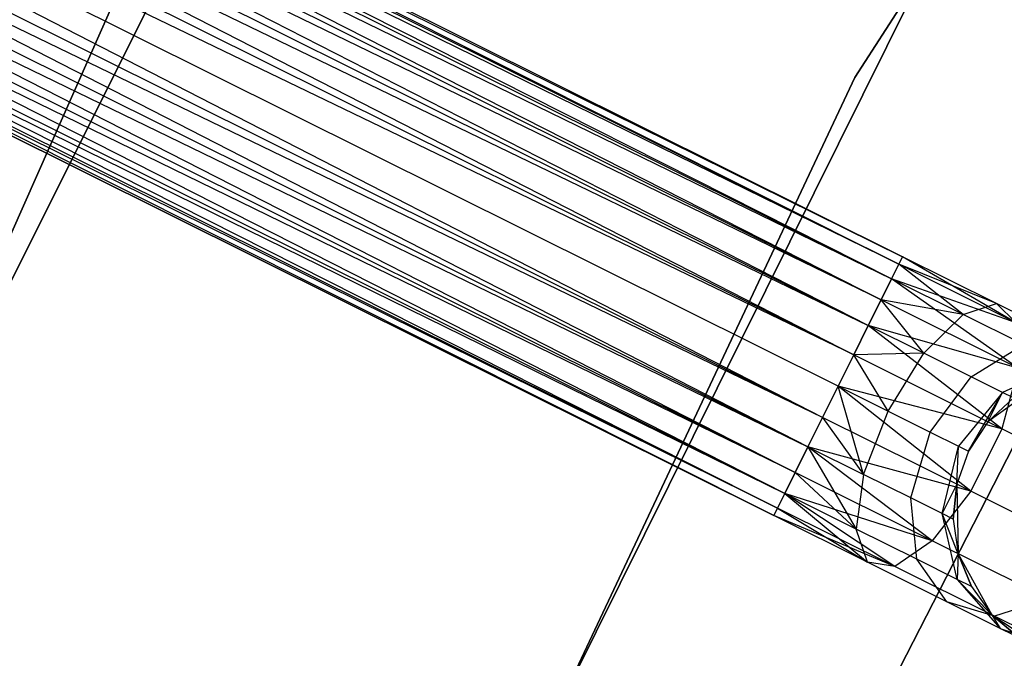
# Model space of a CAD drawing. Extents: x -91 to 92, y -91 to 92.
# Tile 98 of 256: x -44.45 to -37.69, y 18 to 22.38. Entities that reach past the tile are written whole.
import ezdxf

# ---------------------------------------------------------------- set-up
doc = ezdxf.new("R2010")
doc.units = 0
doc.header["$LTSCALE"] = 25.4
doc.layers.get('0').update_dxf_attribs({"linetype": 'CONTINUOUS'})

# ---------------------------------------------------------------- blocks, each defined once
blk = doc.blocks.new('NL2500012258_STL_2')
at = {"color": 0}
for p, q in [((53.8598, 20.324, 177.3795), (36.628, 28.9044, 177.3795)), ((53.8598, 20.324, 177.6205), (36.628, 28.9044, 177.3795)), ((36.628, 28.9044, 177.3795), (53.8341, 20.2723, 177.1454)), ((53.8598, 20.324, 177.6205), (36.628, 28.9044, 177.3795)), ((53.8598, 20.324, 177.3795), (36.628, 28.9044, 177.3795)), ((36.628, 28.9044, 177.3795), (53.8341, 20.2723, 177.1454)), ((36.6022, 28.8528, 177.8546), (53.8598, 20.324, 177.6205)), ((53.7842, 20.172, 178.0681), (36.6022, 28.8528, 177.8546)), ((53.7842, 20.172, 178.0681), (36.6022, 28.8528, 177.8546)), ((53.8341, 20.2723, 177.8546), (36.6022, 28.8528, 177.8546)), ((53.8341, 20.2723, 177.8546), (36.6022, 28.8528, 177.8546)), ((36.6022, 28.8528, 177.8546), (53.8598, 20.324, 177.6205)), ((36.5523, 28.7525, 176.9319), (53.7129, 20.0289, 176.7515)), ((53.8341, 20.2723, 177.1454), (36.5523, 28.7525, 176.9319)), ((53.8341, 20.2723, 177.1454), (36.5523, 28.7525, 176.9319)), ((53.7842, 20.172, 176.9319), (36.5523, 28.7525, 176.9319)), ((53.7842, 20.172, 176.9319), (36.5523, 28.7525, 176.9319)), ((36.5523, 28.7525, 176.9319), (53.7129, 20.0289, 176.7515)), ((36.481, 28.6094, 178.2485), (53.7842, 20.172, 178.0681)), ((53.6245, 19.8513, 178.3855), (36.481, 28.6094, 178.2485)), ((53.6245, 19.8513, 178.3855), (36.481, 28.6094, 178.2485)), ((53.7129, 20.0289, 178.2485), (36.481, 28.6094, 178.2485)), ((53.7129, 20.0289, 178.2485), (36.481, 28.6094, 178.2485)), ((36.481, 28.6094, 178.2485), (53.7842, 20.172, 178.0681)), ((36.3926, 28.4318, 176.6145), (53.524, 19.6496, 176.5291)), ((53.7129, 20.0289, 176.7515), (36.3926, 28.4318, 176.6145)), ((53.7129, 20.0289, 176.7515), (36.3926, 28.4318, 176.6145)), ((53.6245, 19.8513, 176.6145), (36.3926, 28.4318, 176.6145)), ((53.6245, 19.8513, 176.6145), (36.3926, 28.4318, 176.6145)), ((36.3926, 28.4318, 176.6145), (53.524, 19.6496, 176.5291)), ((36.2921, 28.23, 178.4709), (53.6245, 19.8513, 178.3855)), ((53.524, 19.6496, 178.4709), (36.2921, 28.23, 178.4709)), ((53.524, 19.6496, 178.4709), (36.2921, 28.23, 178.4709)), ((36.2921, 28.23, 178.4709), (53.6245, 19.8513, 178.3855)), ((53.524, 19.6496, 176.5291), (36.1855, 28.0158, 176.5)), ((53.4174, 19.4353, 178.5), (36.1855, 28.0158, 178.5)), ((53.4174, 19.4353, 178.5), (36.1855, 28.0158, 178.5)), ((53.4174, 19.4353, 176.5), (36.1855, 28.0158, 176.5)), ((53.524, 19.6496, 176.5291), (36.1855, 28.0158, 176.5)), ((53.4174, 19.4353, 176.5), (36.1855, 28.0158, 176.5)), ((53.3107, 19.2211, 176.5291), (36.1855, 28.0158, 176.5)), ((53.3107, 19.2211, 176.5291), (36.1855, 28.0158, 176.5)), ((53.2102, 19.0193, 178.3855), (36.0788, 27.8016, 178.4709)), ((53.2102, 19.0193, 178.3855), (36.0788, 27.8016, 178.4709)), ((53.3107, 19.2211, 178.4709), (36.0788, 27.8016, 178.4709)), ((53.3107, 19.2211, 178.4709), (36.0788, 27.8016, 178.4709)), ((35.9783, 27.5998, 176.6145), (53.1218, 18.8417, 176.7515)), ((53.3107, 19.2211, 176.5291), (35.9783, 27.5998, 176.6145)), ((53.3107, 19.2211, 176.5291), (35.9783, 27.5998, 176.6145)), ((53.2102, 19.0193, 176.6145), (35.9783, 27.5998, 176.6145)), ((53.2102, 19.0193, 176.6145), (35.9783, 27.5998, 176.6145)), ((35.9783, 27.5998, 176.6145), (53.1218, 18.8417, 176.7515)), ((35.8899, 27.4222, 178.2485), (53.2102, 19.0193, 178.3855)), ((53.0505, 18.6986, 178.0681), (35.8899, 27.4222, 178.2485)), ((53.0505, 18.6986, 178.0681), (35.8899, 27.4222, 178.2485)), ((53.1218, 18.8417, 178.2485), (35.8899, 27.4222, 178.2485)), ((53.1218, 18.8417, 178.2485), (35.8899, 27.4222, 178.2485)), ((35.8899, 27.4222, 178.2485), (53.2102, 19.0193, 178.3855)), ((35.8186, 27.2791, 176.9319), (53.0006, 18.5983, 177.1454)), ((53.1218, 18.8417, 176.7515), (35.8186, 27.2791, 176.9319)), ((53.1218, 18.8417, 176.7515), (35.8186, 27.2791, 176.9319)), ((53.0505, 18.6986, 176.9319), (35.8186, 27.2791, 176.9319)), ((53.0505, 18.6986, 176.9319), (35.8186, 27.2791, 176.9319)), ((35.8186, 27.2791, 176.9319), (53.0006, 18.5983, 177.1454)), ((35.743, 27.1272, 177.3795), (52.9749, 18.5467, 177.6205)), ((52.9749, 18.5467, 177.3795), (35.743, 27.1272, 177.3795)), ((35.743, 27.1272, 177.3795), (52.9749, 18.5467, 177.6205)), ((53.0006, 18.5983, 177.1454), (35.743, 27.1272, 177.3795)), ((53.0006, 18.5983, 177.1454), (35.743, 27.1272, 177.3795)), ((52.9749, 18.5467, 177.3795), (35.743, 27.1272, 177.3795)), ((35.7687, 27.1788, 177.8546), (53.0505, 18.6986, 178.0681)), ((52.9749, 18.5467, 177.6205), (35.7687, 27.1788, 177.8546)), ((52.9749, 18.5467, 177.6205), (35.7687, 27.1788, 177.8546)), ((53.0006, 18.5983, 177.8546), (35.7687, 27.1788, 177.8546)), ((53.0006, 18.5983, 177.8546), (35.7687, 27.1788, 177.8546)), ((35.7687, 27.1788, 177.8546), (53.0505, 18.6986, 178.0681)), ((56.6801, 26.4509, 186), (53.5329, 21.5542, 186)), ((53.5329, 21.5542, 187), (56.6801, 26.4509, 187)), ((56.6801, 26.4509, 186), (53.5329, 21.5542, 186)), ((53.5329, 21.5542, 187), (56.6801, 26.4509, 187)), ((50.2268, 25.1333, 19), (47.0166, 18.7161, 19)), ((47.0166, 18.7161, 20), (50.2268, 25.1333, 20)), ((47.0166, 18.7161, 20), (50.2268, 25.1333, 20)), ((50.2268, 25.1333, 19), (47.0166, 18.7161, 19)), ((48.8383, 22.9622, 20), (46.1661, 16.9429, 20)), ((46.1661, 16.9429, 26.5), (48.8383, 22.9622, 26.5)), ((46.1661, 16.9429, 26.5), (48.8383, 22.9622, 26.5)), ((48.8383, 22.9622, 20), (46.1661, 16.9429, 20)), ((54.0287, 22.3267, 186), (51.4425, 17.1193, 186)), ((51.4425, 17.1193, 178.5), (54.0287, 22.3267, 178.5)), ((54.0287, 22.3267, 186), (51.4425, 17.1193, 186)), ((51.4425, 17.1193, 178.5), (54.0287, 22.3267, 178.5)), ((53.4727, 16.7841, 186), (56.0585, 21.8309, 186)), ((56.0585, 21.8309, 178.5), (53.4727, 16.7841, 178.5)), ((56.0585, 21.8309, 178.5), (53.4727, 16.7841, 178.5)), ((53.4727, 16.7841, 186), (56.0585, 21.8309, 186)), ((53.5329, 21.5542, 186), (51.0517, 16.2886, 186)), ((51.0517, 16.2886, 187), (53.5329, 21.5542, 187)), ((53.5329, 21.5542, 186), (51.0517, 16.2886, 186)), ((51.0517, 16.2886, 187), (53.5329, 21.5542, 187)), ((53.5329, 21.5542, 186), (53.5329, 21.5542, 187)), ((53.5329, 21.5542, 186), (53.5329, 21.5542, 187)), ((53.8598, 20.324, 177.6205), (53.8341, 20.2723, 177.8546)), ((53.8341, 20.2723, 177.1454), (53.8598, 20.324, 177.3795)), ((53.8341, 20.2723, 177.1454), (53.8598, 20.324, 177.3795)), ((53.8598, 20.324, 177.6205), (53.8341, 20.2723, 177.8546)), ((54.5037, 20.0034, 177.7636), (53.8598, 20.324, 177.6205)), ((54.5037, 20.0034, 177.7636), (53.8598, 20.324, 177.3795)), ((54.5037, 20.0034, 177.7636), (53.8598, 20.324, 177.6205)), ((54.5037, 20.0034, 177.7636), (53.8598, 20.324, 177.3795)), ((54.6407, 19.8707, 177.3246), (53.8598, 20.324, 177.3795)), ((54.6407, 19.8707, 177.3246), (53.8598, 20.324, 177.3795)), ((53.8341, 20.2723, 177.8546), (53.7842, 20.172, 178.0681)), ((53.7842, 20.172, 176.9319), (53.8341, 20.2723, 177.1454)), ((53.7842, 20.172, 176.9319), (53.8341, 20.2723, 177.1454)), ((53.8341, 20.2723, 177.8546), (53.7842, 20.172, 178.0681)), ((54.2747, 19.9278, 178.1771), (53.8341, 20.2723, 177.8546)), ((54.2747, 19.9278, 178.1771), (53.8341, 20.2723, 177.8546)), ((54.5037, 20.0034, 177.7636), (53.8341, 20.2723, 177.8546)), ((54.5037, 20.0034, 177.7636), (53.8341, 20.2723, 177.8546)), ((54.6407, 19.8707, 177.3246), (53.8341, 20.2723, 177.1454)), ((54.6407, 19.8707, 177.3246), (53.8341, 20.2723, 177.1454)), ((53.7842, 20.172, 178.0681), (53.7129, 20.0289, 178.2485)), ((53.7129, 20.0289, 176.7515), (53.7842, 20.172, 176.9319)), ((53.7129, 20.0289, 176.7515), (53.7842, 20.172, 176.9319)), ((53.7842, 20.172, 178.0681), (53.7129, 20.0289, 178.2485)), ((54.2747, 19.9278, 178.1771), (53.7842, 20.172, 178.0681)), ((54.2747, 19.9278, 178.1771), (53.7842, 20.172, 178.0681)), ((54.6407, 19.8707, 177.3246), (53.7842, 20.172, 176.9319)), ((54.6407, 19.8707, 177.3246), (53.7842, 20.172, 176.9319)), ((54.6545, 19.5601, 176.9607), (53.7842, 20.172, 176.9319)), ((54.6545, 19.5601, 176.9607), (53.7842, 20.172, 176.9319)), ((53.7129, 20.0289, 178.2485), (53.6245, 19.8513, 178.3855)), ((53.6245, 19.8513, 176.6145), (53.7129, 20.0289, 176.7515)), ((53.6245, 19.8513, 176.6145), (53.7129, 20.0289, 176.7515)), ((53.7129, 20.0289, 178.2485), (53.6245, 19.8513, 178.3855)), ((54.0063, 19.6612, 178.4703), (53.7129, 20.0289, 178.2485)), ((54.0063, 19.6612, 178.4703), (53.7129, 20.0289, 178.2485)), ((54.2747, 19.9278, 178.1771), (53.7129, 20.0289, 178.2485)), ((54.2747, 19.9278, 178.1771), (53.7129, 20.0289, 178.2485)), ((54.6545, 19.5601, 176.9607), (53.7129, 20.0289, 176.7515)), ((54.6545, 19.5601, 176.9607), (53.7129, 20.0289, 176.7515)), ((54.2747, 19.9278, 178.1771), (54.5037, 20.0034, 177.7636)), ((54.2747, 19.9278, 178.1771), (54.5037, 20.0034, 177.7636)), ((54.5037, 20.0034, 177.7636), (54.6407, 19.8707, 177.3246)), ((55.0495, 19.7316, 178.171), (54.5037, 20.0034, 177.7636)), ((55.0495, 19.7316, 178.171), (54.5037, 20.0034, 177.7636)), ((54.5037, 20.0034, 177.7636), (54.6407, 19.8707, 177.3246)), ((54.0063, 19.6612, 178.4703), (54.2747, 19.9278, 178.1771)), ((54.0063, 19.6612, 178.4703), (54.2747, 19.9278, 178.1771)), ((54.6906, 19.7207, 178.4875), (54.2747, 19.9278, 178.1771)), ((54.6906, 19.7207, 178.4875), (54.2747, 19.9278, 178.1771)), ((53.6245, 19.8513, 178.3855), (53.524, 19.6496, 178.4709)), ((53.524, 19.6496, 176.5291), (53.6245, 19.8513, 176.6145)), ((53.524, 19.6496, 176.5291), (53.6245, 19.8513, 176.6145)), ((53.6245, 19.8513, 178.3855), (53.524, 19.6496, 178.4709)), ((54.0063, 19.6612, 178.4703), (53.6245, 19.8513, 178.3855)), ((54.0063, 19.6612, 178.4703), (53.6245, 19.8513, 178.3855)), ((54.6545, 19.5601, 176.9607), (53.6245, 19.8513, 176.6145)), ((54.6545, 19.5601, 176.9607), (53.6245, 19.8513, 176.6145)), ((54.5418, 19.1428, 176.7552), (53.6245, 19.8513, 176.6145)), ((54.5418, 19.1428, 176.7552), (53.6245, 19.8513, 176.6145)), ((54.33, 19.5001, 178.7119), (54.6906, 19.7207, 178.4875)), ((54.33, 19.5001, 178.7119), (54.6906, 19.7207, 178.4875)), ((53.524, 19.6496, 178.4709), (53.4174, 19.4353, 178.5)), ((53.4174, 19.4353, 176.5), (53.524, 19.6496, 176.5291)), ((53.524, 19.6496, 178.4709), (53.4174, 19.4353, 178.5)), ((53.4174, 19.4353, 176.5), (53.524, 19.6496, 176.5291)), ((54.0063, 19.6612, 178.4703), (53.524, 19.6496, 178.4709)), ((54.0063, 19.6612, 178.4703), (53.524, 19.6496, 178.4709)), ((53.7599, 19.2648, 178.5761), (53.524, 19.6496, 178.4709)), ((53.7599, 19.2648, 178.5761), (53.524, 19.6496, 178.4709)), ((54.5418, 19.1428, 176.7552), (53.524, 19.6496, 176.5291)), ((54.5418, 19.1428, 176.7552), (53.524, 19.6496, 176.5291)), ((53.7599, 19.2648, 178.5761), (54.0063, 19.6612, 178.4703)), ((53.7599, 19.2648, 178.5761), (54.0063, 19.6612, 178.4703)), ((54.33, 19.5001, 178.7119), (54.0063, 19.6612, 178.4703)), ((54.33, 19.5001, 178.7119), (54.0063, 19.6612, 178.4703)), ((54.6545, 19.5601, 176.9607), (54.5418, 19.1428, 176.7552)), ((54.6545, 19.5601, 176.9607), (54.5418, 19.1428, 176.7552)), ((54.9684, 19.5824, 178.952), (54.5463, 19.3924, 179.0735)), ((54.9684, 19.5824, 178.952), (54.5463, 19.3924, 179.0735)), ((54.0503, 19.1202, 178.7929), (54.33, 19.5001, 178.7119)), ((54.0503, 19.1202, 178.7929), (54.33, 19.5001, 178.7119)), ((54.5463, 19.3924, 179.0735), (54.33, 19.5001, 178.7119)), ((54.5463, 19.3924, 179.0735), (54.33, 19.5001, 178.7119)), ((53.3107, 19.2211, 176.5291), (53.4174, 19.4353, 176.5)), ((53.4174, 19.4353, 178.5), (53.3107, 19.2211, 178.4709)), ((53.4174, 19.4353, 178.5), (53.3107, 19.2211, 178.4709)), ((53.3107, 19.2211, 176.5291), (53.4174, 19.4353, 176.5)), ((53.4174, 19.4353, 178.5), (53.7599, 19.2648, 178.5761)), ((54.5418, 19.1428, 176.7552), (53.4174, 19.4353, 176.5)), ((54.5418, 19.1428, 176.7552), (53.4174, 19.4353, 176.5)), ((54.3284, 18.7143, 176.7552), (53.4174, 19.4353, 176.5)), ((54.3284, 18.7143, 176.7552), (53.4174, 19.4353, 176.5)), ((53.592, 18.8292, 178.4703), (53.4174, 19.4353, 178.5)), ((53.592, 18.8292, 178.4703), (53.4174, 19.4353, 178.5)), ((53.4174, 19.4353, 178.5), (53.7599, 19.2648, 178.5761)), ((54.8332, 19.4711, 185), (54.4452, 19.1909, 185)), ((54.8332, 19.4711, 185), (54.4452, 19.1909, 185)), ((54.5463, 19.3924, 179.0735), (54.2444, 19.0235, 179.1173)), ((54.5463, 19.3924, 179.0735), (54.2444, 19.0235, 179.1173)), ((54.3125, 18.9896, 179.5), (54.5463, 19.3924, 179.0735)), ((54.3125, 18.9896, 179.5), (54.5463, 19.3924, 179.0735)), ((54.4452, 19.1909, 179.5), (54.5463, 19.3924, 179.0735)), ((54.4452, 19.1909, 179.5), (54.5463, 19.3924, 179.0735)), ((54.6222, 19.3545, 179.5), (54.4452, 19.1909, 185)), ((54.6222, 19.3545, 179.5), (54.4452, 19.1909, 185)), ((54.6222, 19.3545, 179.5), (54.4452, 19.1909, 179.5)), ((54.6222, 19.3545, 179.5), (54.4452, 19.1909, 179.5)), ((54.6222, 19.3545, 179.5), (54.5463, 19.3924, 179.0735)), ((54.6222, 19.3545, 179.5), (54.5463, 19.3924, 179.0735)), ((53.2102, 19.0193, 176.6145), (53.3107, 19.2211, 176.5291)), ((53.3107, 19.2211, 178.4709), (53.2102, 19.0193, 178.3855)), ((53.3107, 19.2211, 178.4709), (53.2102, 19.0193, 178.3855)), ((53.2102, 19.0193, 176.6145), (53.3107, 19.2211, 176.5291)), ((54.3284, 18.7143, 176.7552), (53.3107, 19.2211, 176.5291)), ((54.3284, 18.7143, 176.7552), (53.3107, 19.2211, 176.5291)), ((53.3107, 19.2211, 178.4709), (53.592, 18.8292, 178.4703)), ((53.3107, 19.2211, 178.4709), (53.592, 18.8292, 178.4703)), ((53.592, 18.8292, 178.4703), (53.7599, 19.2648, 178.5761)), ((53.592, 18.8292, 178.4703), (53.7599, 19.2648, 178.5761)), ((53.7599, 19.2648, 178.5761), (54.0503, 19.1202, 178.7929)), ((53.7599, 19.2648, 178.5761), (54.0503, 19.1202, 178.7929)), ((54.4452, 19.1909, 185), (54.3125, 18.9896, 185)), ((54.4452, 19.1909, 179.5), (54.3125, 18.9896, 179.5)), ((54.4452, 19.1909, 185), (54.3125, 18.9896, 185)), ((54.4452, 19.1909, 179.5), (54.3125, 18.9896, 179.5)), ((54.5418, 19.1428, 176.7552), (54.3284, 18.7143, 176.7552)), ((54.5418, 19.1428, 176.7552), (54.3284, 18.7143, 176.7552)), ((54.4452, 19.1909, 179.5), (54.4452, 19.1909, 185)), ((54.4452, 19.1909, 179.5), (54.4452, 19.1909, 185)), ((55.4046, 18.7132, 177.3992), (54.5418, 19.1428, 176.7552)), ((55.4046, 18.7132, 177.3992), (54.5418, 19.1428, 176.7552)), ((53.9157, 18.668, 178.7119), (54.0503, 19.1202, 178.7929)), ((53.9157, 18.668, 178.7119), (54.0503, 19.1202, 178.7929)), ((54.0503, 19.1202, 178.7929), (54.2444, 19.0235, 179.1173)), ((54.0503, 19.1202, 178.7929), (54.2444, 19.0235, 179.1173)), ((53.1218, 18.8417, 176.7515), (53.2102, 19.0193, 176.6145)), ((53.2102, 19.0193, 178.3855), (53.1218, 18.8417, 178.2485)), ((53.2102, 19.0193, 178.3855), (53.1218, 18.8417, 178.2485)), ((53.1218, 18.8417, 176.7515), (53.2102, 19.0193, 176.6145)), ((54.3284, 18.7143, 176.7552), (53.2102, 19.0193, 176.6145)), ((54.3284, 18.7143, 176.7552), (53.2102, 19.0193, 176.6145)), ((54.0633, 18.3729, 176.9607), (53.2102, 19.0193, 176.6145)), ((54.0633, 18.3729, 176.9607), (53.2102, 19.0193, 176.6145)), ((53.2102, 19.0193, 178.3855), (53.592, 18.8292, 178.4703)), ((53.2102, 19.0193, 178.3855), (53.592, 18.8292, 178.4703)), ((53.2102, 19.0193, 178.3855), (53.5411, 18.4544, 178.1771)), ((53.2102, 19.0193, 178.3855), (53.5411, 18.4544, 178.1771)), ((54.132, 18.5604, 179.0735), (54.2444, 19.0235, 179.1173)), ((54.132, 18.5604, 179.0735), (54.2444, 19.0235, 179.1173)), ((54.2319, 18.7624, 179.5), (54.2444, 19.0235, 179.1173)), ((54.2319, 18.7624, 179.5), (54.2444, 19.0235, 179.1173)), ((54.2444, 19.0235, 179.1173), (54.3125, 18.9896, 179.5)), ((54.2444, 19.0235, 179.1173), (54.3125, 18.9896, 179.5)), ((54.3125, 18.9896, 185), (54.2319, 18.7624, 185)), ((54.3125, 18.9896, 179.5), (54.2319, 18.7624, 179.5)), ((54.3125, 18.9896, 185), (54.2319, 18.7624, 185)), ((54.3125, 18.9896, 179.5), (54.2319, 18.7624, 179.5)), ((54.3125, 18.9896, 179.5), (54.3125, 18.9896, 185)), ((54.3125, 18.9896, 179.5), (54.3125, 18.9896, 185)), ((53.0505, 18.6986, 176.9319), (53.1218, 18.8417, 176.7515)), ((53.1218, 18.8417, 178.2485), (53.0505, 18.6986, 178.0681)), ((53.1218, 18.8417, 178.2485), (53.0505, 18.6986, 178.0681)), ((53.0505, 18.6986, 176.9319), (53.1218, 18.8417, 176.7515)), ((54.0633, 18.3729, 176.9607), (53.1218, 18.8417, 176.7515)), ((54.0633, 18.3729, 176.9607), (53.1218, 18.8417, 176.7515)), ((53.1218, 18.8417, 178.2485), (53.5411, 18.4544, 178.1771)), ((53.1218, 18.8417, 178.2485), (53.5411, 18.4544, 178.1771)), ((53.592, 18.8292, 178.4703), (53.5411, 18.4544, 178.1771)), ((53.592, 18.8292, 178.4703), (53.5411, 18.4544, 178.1771)), ((53.9157, 18.668, 178.7119), (53.592, 18.8292, 178.4703)), ((53.9157, 18.668, 178.7119), (53.592, 18.8292, 178.4703)), ((54.2319, 18.7624, 179.5), (54.132, 18.5604, 179.0735)), ((54.2319, 18.7624, 179.5), (54.132, 18.5604, 179.0735)), ((54.2319, 18.7624, 179.5), (54.2079, 18.5225, 179.5)), ((54.2079, 18.5225, 179.5), (54.2319, 18.7624, 185)), ((54.2079, 18.5225, 179.5), (54.2319, 18.7624, 185)), ((54.2319, 18.7624, 179.5), (54.2079, 18.5225, 179.5)), ((54.2319, 18.7624, 185), (54.2421, 18.2839, 185)), ((54.2319, 18.7624, 179.5), (54.2319, 18.7624, 185)), ((54.2319, 18.7624, 179.5), (54.2319, 18.7624, 185)), ((54.2319, 18.7624, 185), (54.2421, 18.2839, 185)), ((53.0006, 18.5983, 177.1454), (53.0505, 18.6986, 176.9319)), ((53.0505, 18.6986, 178.0681), (53.0006, 18.5983, 177.8546)), ((53.0505, 18.6986, 178.0681), (53.0006, 18.5983, 177.8546)), ((53.0006, 18.5983, 177.1454), (53.0505, 18.6986, 176.9319)), ((54.0633, 18.3729, 176.9607), (53.0505, 18.6986, 176.9319)), ((54.0633, 18.3729, 176.9607), (53.0505, 18.6986, 176.9319)), ((53.8072, 18.1967, 177.3246), (53.0505, 18.6986, 176.9319)), ((53.8072, 18.1967, 177.3246), (53.0505, 18.6986, 176.9319)), ((53.5411, 18.4544, 178.1771), (53.0505, 18.6986, 178.0681)), ((53.0505, 18.6986, 178.0681), (53.6187, 18.2261, 177.7636)), ((53.0505, 18.6986, 178.0681), (53.6187, 18.2261, 177.7636)), ((53.5411, 18.4544, 178.1771), (53.0505, 18.6986, 178.0681)), ((53.9569, 18.2473, 178.4875), (53.9157, 18.668, 178.7119)), ((54.132, 18.5604, 179.0735), (53.9157, 18.668, 178.7119)), ((53.9569, 18.2473, 178.4875), (53.9157, 18.668, 178.7119)), ((54.132, 18.5604, 179.0735), (53.9157, 18.668, 178.7119)), ((54.3284, 18.7143, 176.7552), (54.0633, 18.3729, 176.9607)), ((54.3284, 18.7143, 176.7552), (54.0633, 18.3729, 176.9607)), ((55.1912, 18.2847, 177.3992), (54.3284, 18.7143, 176.7552)), ((55.1912, 18.2847, 177.3992), (54.3284, 18.7143, 176.7552)), ((52.9749, 18.5467, 177.3795), (53.0006, 18.5983, 177.1454)), ((53.0006, 18.5983, 177.8546), (52.9749, 18.5467, 177.6205)), ((53.0006, 18.5983, 177.8546), (52.9749, 18.5467, 177.6205)), ((52.9749, 18.5467, 177.3795), (53.0006, 18.5983, 177.1454)), ((53.8072, 18.1967, 177.3246), (53.0006, 18.5983, 177.1454)), ((53.8072, 18.1967, 177.3246), (53.0006, 18.5983, 177.1454)), ((53.0006, 18.5983, 177.8546), (53.6187, 18.2261, 177.7636)), ((53.0006, 18.5983, 177.8546), (53.6187, 18.2261, 177.7636)), ((53.8072, 18.1967, 177.3246), (52.9749, 18.5467, 177.3795)), ((53.8072, 18.1967, 177.3246), (52.9749, 18.5467, 177.3795)), ((53.6187, 18.2261, 177.7636), (52.9749, 18.5467, 177.3795)), ((53.6187, 18.2261, 177.7636), (52.9749, 18.5467, 177.6205)), ((53.6187, 18.2261, 177.7636), (52.9749, 18.5467, 177.3795)), ((53.6187, 18.2261, 177.7636), (52.9749, 18.5467, 177.6205)), ((54.2348, 18.1089, 178.952), (54.132, 18.5604, 179.0735)), ((54.2421, 18.2839, 179.5), (54.132, 18.5604, 179.0735)), ((54.2348, 18.1089, 178.952), (54.132, 18.5604, 179.0735)), ((54.2421, 18.2839, 179.5), (54.132, 18.5604, 179.0735)), ((54.2079, 18.5225, 179.5), (54.132, 18.5604, 179.0735)), ((54.2079, 18.5225, 179.5), (54.132, 18.5604, 179.0735)), ((54.2079, 18.5225, 179.5), (54.2421, 18.2839, 185)), ((54.2079, 18.5225, 179.5), (54.2421, 18.2839, 179.5)), ((54.2079, 18.5225, 179.5), (54.2421, 18.2839, 185)), ((54.2079, 18.5225, 179.5), (54.2421, 18.2839, 179.5)), ((53.6187, 18.2261, 177.7636), (53.5411, 18.4544, 178.1771)), ((53.9569, 18.2473, 178.4875), (53.5411, 18.4544, 178.1771)), ((53.6187, 18.2261, 177.7636), (53.5411, 18.4544, 178.1771)), ((53.9569, 18.2473, 178.4875), (53.5411, 18.4544, 178.1771)), ((54.0633, 18.3729, 176.9607), (53.8072, 18.1967, 177.3246)), ((54.0633, 18.3729, 176.9607), (53.8072, 18.1967, 177.3246)), ((54.8615, 17.9754, 177.5565), (54.0633, 18.3729, 176.9607)), ((54.8615, 17.9754, 177.5565), (54.0633, 18.3729, 176.9607)), ((54.2421, 18.2839, 179.5), (54.2348, 18.1089, 178.952)), ((54.2421, 18.2839, 179.5), (54.2348, 18.1089, 178.952)), ((54.2421, 18.2839, 185), (54.4735, 17.8649, 185)), ((54.2421, 18.2839, 179.5), (54.2421, 18.2839, 185)), ((54.2421, 18.2839, 179.5), (54.2421, 18.2839, 185)), ((54.2421, 18.2839, 179.5), (54.3323, 18.0604, 179.5)), ((54.3323, 18.0604, 179.5), (54.2421, 18.2839, 185)), ((54.3323, 18.0604, 179.5), (54.2421, 18.2839, 185)), ((54.2421, 18.2839, 185), (54.4735, 17.8649, 185)), ((54.2421, 18.2839, 179.5), (54.3323, 18.0604, 179.5)), ((53.8072, 18.1967, 177.3246), (53.6187, 18.2261, 177.7636)), ((54.1645, 17.9543, 178.171), (53.6187, 18.2261, 177.7636)), ((53.8072, 18.1967, 177.3246), (53.6187, 18.2261, 177.7636)), ((54.1645, 17.9543, 178.171), (53.6187, 18.2261, 177.7636)), ((54.491, 17.8562, 177.835), (53.8072, 18.1967, 177.3246)), ((54.491, 17.8562, 177.835), (53.8072, 18.1967, 177.3246)), ((54.1645, 17.9543, 178.171), (53.9569, 18.2473, 178.4875)), ((54.2348, 18.1089, 178.952), (53.9569, 18.2473, 178.4875)), ((54.1645, 17.9543, 178.171), (53.9569, 18.2473, 178.4875)), ((54.2348, 18.1089, 178.952), (53.9569, 18.2473, 178.4875)), ((54.4735, 17.8649, 179.5), (54.2348, 18.1089, 178.952)), ((54.2348, 18.1089, 178.952), (54.5292, 17.7727, 178.7808)), ((54.2348, 18.1089, 178.952), (54.5292, 17.7727, 178.7808)), ((54.3323, 18.0604, 179.5), (54.2348, 18.1089, 178.952)), ((54.4735, 17.8649, 179.5), (54.2348, 18.1089, 178.952)), ((54.3323, 18.0604, 179.5), (54.2348, 18.1089, 178.952)), ((54.3323, 18.0604, 179.5), (54.4735, 17.8649, 185)), ((54.3323, 18.0604, 179.5), (54.4735, 17.8649, 179.5)), ((54.3323, 18.0604, 179.5), (54.4735, 17.8649, 185)), ((54.3323, 18.0604, 179.5), (54.4735, 17.8649, 179.5)), ((54.491, 17.8562, 177.835), (54.1645, 17.9543, 178.171)), ((54.5292, 17.7727, 178.7808), (54.1645, 17.9543, 178.171)), ((54.491, 17.8562, 177.835), (54.1645, 17.9543, 178.171)), ((54.5292, 17.7727, 178.7808), (54.1645, 17.9543, 178.171)), ((54.8615, 17.9754, 177.5565), (54.491, 17.8562, 177.835)), ((54.8615, 17.9754, 177.5565), (54.491, 17.8562, 177.835)), ((54.4735, 17.8649, 185), (54.8731, 17.6015, 185)), ((54.4735, 17.8649, 179.5), (54.4735, 17.8649, 185)), ((54.4735, 17.8649, 179.5), (54.4735, 17.8649, 185)), ((54.4735, 17.8649, 179.5), (54.6573, 17.709, 179.5)), ((54.6573, 17.709, 179.5), (54.4735, 17.8649, 185)), ((54.6573, 17.709, 179.5), (54.4735, 17.8649, 185)), ((54.4735, 17.8649, 185), (54.8731, 17.6015, 185)), ((54.4735, 17.8649, 179.5), (54.6573, 17.709, 179.5)), ((54.4735, 17.8649, 179.5), (54.5292, 17.7727, 178.7808)), ((54.4735, 17.8649, 179.5), (54.5292, 17.7727, 178.7808)), ((54.9479, 17.6287, 178.5989), (54.491, 17.8562, 177.835)), ((54.9479, 17.6287, 178.5989), (54.491, 17.8562, 177.835)), ((54.6573, 17.709, 179.5), (54.5292, 17.7727, 178.7808)), ((54.8731, 17.6015, 179.5), (54.5292, 17.7727, 178.7808)), ((54.8731, 17.6015, 179.5), (54.5292, 17.7727, 178.7808)), ((54.5292, 17.7727, 178.7808), (54.9479, 17.6287, 178.5989)), ((54.6573, 17.709, 179.5), (54.5292, 17.7727, 178.7808)), ((54.5292, 17.7727, 178.7808), (54.9479, 17.6287, 178.5989))]:
    blk.add_line(p, q, dxfattribs=at)

msp = doc.modelspace()

# ---------------------------------------------------------------- block references
at = {"color": 0}
msp.add_blockref('NL2500012258_STL_2', (-92.2434, 0.4282, -1717), dxfattribs=at)

doc.saveas('drawing.dxf')
